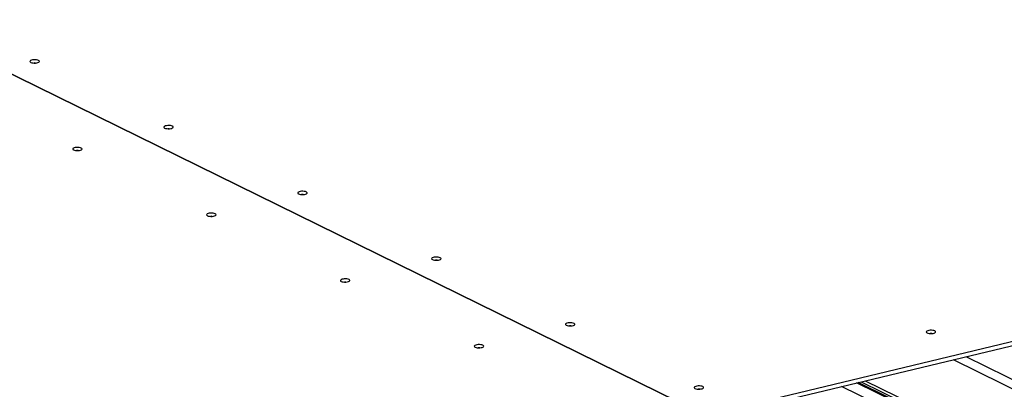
# Model space of a CAD drawing. Header units: millimetres. Extents: x 5 to 589, y 5 to 415.
# Tile 84 of 115: x 454 to 482, y 324 to 334. Entities that reach past the tile are written whole.
import ezdxf

# ---------------------------------------------------------------- set-up
doc = ezdxf.new("R2010")
doc.units = ezdxf.units.MM
doc.layers.add('TRAIT-FORT', color=4, linetype='Continuous', lineweight=25)

msp = doc.modelspace()

# ---------------------------------------------------------------- linework, layer by layer
at = {"layer": 'TRAIT-FORT', "color": 4, "linetype": 'Continuous', "lineweight": 25}
for p, q in [((439.08421, 339.87026), (473.55361, 322.95209)), ((473.55408, 322.9522), (439.08468, 339.87037)), ((497.53664, 328.70144), (473.55408, 322.9522)), ((473.55456, 322.84479), (497.53712, 328.59402)), ((480.57442, 324.52763), (486.90897, 321.41852)), ((480.93556, 324.61421), (487.19325, 321.54282)), ((484.08956, 320.79879), (477.83187, 323.87017)), ((484.16581, 320.79156), (477.87321, 323.88008)), ((477.96005, 323.9009), (484.2946, 320.79179)), ((478.08037, 323.92974), (484.41493, 320.82064)), ((483.66633, 320.69733), (477.40864, 323.76871))]:
    msp.add_line(p, q, dxfattribs=at)
at = {"layer": 'TRAIT-FORT', "color": 4, "linetype": 'Continuous', "lineweight": 25, "flags": 128}
for points in [[(454.62366, 333.01105), (454.59769, 333.02052), (454.56487, 333.02708), (454.52786, 333.0302), (454.48966, 333.02962), (454.45337, 333.02539), (454.42191, 333.01785), (454.39785, 333.00761), (454.38313, 332.9955), (454.37894, 332.98251), (454.38562, 332.96968), (454.40264, 332.95806), (454.42861, 332.94859), (454.46143, 332.94202), (454.49844, 332.93891), (454.53664, 332.93949), (454.57293, 332.94372), (454.60439, 332.95126), (454.62845, 332.9615), (454.64317, 332.9736), (454.64736, 332.9866), (454.64068, 332.99942), (454.62366, 333.01105)], [(458.42183, 331.14684), (458.39586, 331.15632), (458.36304, 331.16288), (458.32603, 331.16599), (458.28783, 331.16541), (458.25154, 331.16118), (458.22008, 331.15364), (458.19602, 331.1434), (458.1813, 331.1313), (458.17711, 331.1183), (458.18379, 331.10548), (458.20081, 331.09386), (458.22678, 331.08438), (458.2596, 331.07782), (458.29661, 331.0747), (458.33481, 331.07528), (458.3711, 331.07952), (458.40256, 331.08706), (458.42662, 331.09729), (458.44134, 331.1094), (458.44553, 331.12239), (458.43885, 331.13522), (458.42183, 331.14684)], [(455.83542, 330.52681), (455.80945, 330.53629), (455.77664, 330.54285), (455.73963, 330.54597), (455.70143, 330.54539), (455.66513, 330.54115), (455.63368, 330.53361), (455.60961, 330.52337), (455.59489, 330.51127), (455.5907, 330.49828), (455.59739, 330.48545), (455.6144, 330.47383), (455.64037, 330.46435), (455.67319, 330.45779), (455.7102, 330.45467), (455.7484, 330.45526), (455.7847, 330.45949), (455.81615, 330.46703), (455.84022, 330.47727), (455.85494, 330.48937), (455.85913, 330.50236), (455.85244, 330.51519), (455.83542, 330.52681)], [(462.22, 329.28263), (462.19403, 329.29211), (462.16121, 329.29867), (462.1242, 329.30179), (462.086, 329.30121), (462.04971, 329.29697), (462.01825, 329.28943), (461.99419, 329.2792), (461.97947, 329.26709), (461.97528, 329.2541), (461.98196, 329.24127), (461.99898, 329.22965), (462.02495, 329.22017), (462.05777, 329.21361), (462.09478, 329.2105), (462.13298, 329.21108), (462.16927, 329.21531), (462.20073, 329.22285), (462.22479, 329.23309), (462.23951, 329.24519), (462.2437, 329.25819), (462.23702, 329.27101), (462.22, 329.28263)], [(459.63359, 328.66261), (459.60762, 328.67208), (459.57481, 328.67864), (459.5378, 328.68176), (459.4996, 328.68118), (459.4633, 328.67695), (459.43185, 328.66941), (459.40778, 328.65917), (459.39306, 328.64706), (459.38887, 328.63407), (459.39556, 328.62124), (459.41257, 328.60962), (459.43854, 328.60015), (459.47136, 328.59358), (459.50837, 328.59047), (459.54657, 328.59105), (459.58287, 328.59528), (459.61432, 328.60282), (459.63839, 328.61306), (459.65311, 328.62517), (459.6573, 328.63816), (459.65061, 328.65098), (459.63359, 328.66261)], [(466.01817, 327.41843), (465.9922, 327.4279), (465.95938, 327.43447), (465.92237, 327.43758), (465.88417, 327.437), (465.84788, 327.43277), (465.81642, 327.42523), (465.79236, 327.41499), (465.77764, 327.40289), (465.77345, 327.38989), (465.78013, 327.37707), (465.79715, 327.36544), (465.82312, 327.35597), (465.85594, 327.34941), (465.89295, 327.34629), (465.93115, 327.34687), (465.96744, 327.3511), (465.9989, 327.35864), (466.02296, 327.36888), (466.03768, 327.38099), (466.04187, 327.39398), (466.03519, 327.40681), (466.01817, 327.41843)], [(463.43176, 326.7984), (463.40579, 326.80788), (463.37298, 326.81444), (463.33597, 326.81756), (463.29777, 326.81697), (463.26147, 326.81274), (463.23002, 326.8052), (463.20595, 326.79496), (463.19123, 326.78286), (463.18704, 326.76987), (463.19373, 326.75704), (463.21074, 326.74542), (463.23671, 326.73594), (463.26953, 326.72938), (463.30654, 326.72626), (463.34474, 326.72684), (463.38104, 326.73108), (463.41249, 326.73862), (463.43656, 326.74885), (463.45128, 326.76096), (463.45547, 326.77395), (463.44878, 326.78678), (463.43176, 326.7984)], [(469.81634, 325.55422), (469.79037, 325.5637), (469.75755, 325.57026), (469.72054, 325.57338), (469.68234, 325.5728), (469.64605, 325.56856), (469.61459, 325.56102), (469.59053, 325.55078), (469.57581, 325.53868), (469.57162, 325.52569), (469.5783, 325.51286), (469.59532, 325.50124), (469.62129, 325.49176), (469.65411, 325.4852), (469.69112, 325.48208), (469.72932, 325.48267), (469.76561, 325.4869), (469.79707, 325.49444), (469.82113, 325.50468), (469.83585, 325.51678), (469.84004, 325.52977), (469.83336, 325.5426), (469.81634, 325.55422)], [(480.052, 325.33997), (480.02603, 325.34944), (479.99322, 325.35601), (479.95621, 325.35912), (479.91801, 325.35854), (479.88171, 325.35431), (479.85025, 325.34677), (479.82619, 325.33653), (479.81147, 325.32443), (479.80728, 325.31143), (479.81397, 325.29861), (479.83098, 325.28698), (479.85695, 325.27751), (479.88977, 325.27095), (479.92678, 325.26783), (479.96498, 325.26841), (480.00128, 325.27264), (480.03273, 325.28018), (480.0568, 325.29042), (480.07152, 325.30253), (480.07571, 325.31552), (480.06902, 325.32835), (480.052, 325.33997)], [(467.22993, 324.93419), (467.20396, 324.94367), (467.17115, 324.95023), (467.13414, 324.95335), (467.09594, 324.95277), (467.05964, 324.94854), (467.02819, 324.941), (467.00412, 324.93076), (466.9894, 324.91865), (466.98521, 324.90566), (466.9919, 324.89283), (467.00891, 324.88121), (467.03488, 324.87173), (467.0677, 324.86517), (467.10471, 324.86206), (467.14291, 324.86264), (467.17921, 324.86687), (467.21066, 324.87441), (467.23473, 324.88465), (467.24945, 324.89675), (467.25364, 324.90975), (467.24695, 324.92257), (467.22993, 324.93419)], [(473.46843, 323.76172), (473.44246, 323.77119), (473.40964, 323.77775), (473.37263, 323.78087), (473.33443, 323.78029), (473.29813, 323.77606), (473.26668, 323.76852), (473.24261, 323.75828), (473.22789, 323.74617), (473.2237, 323.73318), (473.23039, 323.72035), (473.24741, 323.70873), (473.27338, 323.69926), (473.30619, 323.69269), (473.3432, 323.68958), (473.3814, 323.69016), (473.4177, 323.69439), (473.44915, 323.70193), (473.47322, 323.71217), (473.48794, 323.72428), (473.49213, 323.73727), (473.48544, 323.75009), (473.46843, 323.76172)]]:
    msp.add_lwpolyline(points, dxfattribs=at)
at = {"layer": 'TRAIT-FORT', "color": 4, "linetype": 'Continuous', "lineweight": 25}
for centre, radius, start, end in [((454.51416, 332.75874), 0.182, 83.579337, 96.932454), ((458.31233, 330.89475), 0.18178, 83.41995, 97.091871), ((455.72592, 330.27472), 0.18178, 83.419174, 97.092648), ((462.1105, 329.03093), 0.18139, 83.144181, 97.367696), ((459.52409, 328.41003), 0.18226, 83.777712, 96.734039), ((465.90867, 327.16674), 0.18138, 83.134535, 97.377344), ((463.32226, 326.5467), 0.18139, 83.140812, 97.371066), ((469.70683, 325.30299), 0.18092, 82.819806, 97.692142), ((479.9425, 325.08811), 0.18155, 83.25363, 97.258223), ((467.12043, 324.68307), 0.18082, 82.751768, 97.760195), ((473.35892, 323.51026), 0.18114, 82.971063, 97.540852)]:
    msp.add_arc(centre, radius, start, end, dxfattribs=at)

doc.saveas('drawing.dxf')
